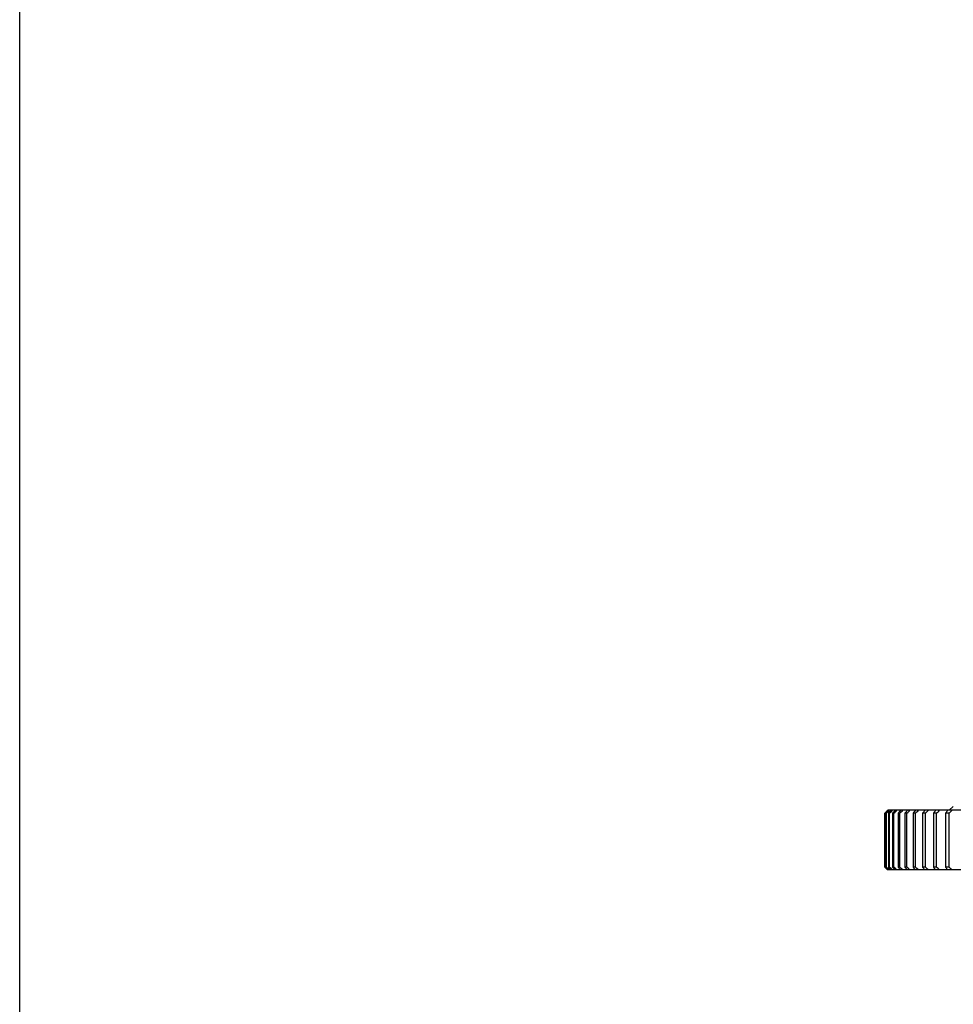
# Model space of a CAD drawing. Header units: millimetres. Extents: x 1009 to 11354, y 2065 to 9958.
# Tile 4 of 18: x 1009 to 2344, y 5797 to 7204. Entities that reach past the tile are written whole.
import ezdxf

# ---------------------------------------------------------------- set-up
doc = ezdxf.new("R2010")
doc.units = ezdxf.units.MM
doc.header["$LTSCALE"] = 50

msp = doc.modelspace()

# ---------------------------------------------------------------- linework, layer by layer
at = {"color": 7, "linetype": 'Continuous', "lineweight": 25}
for p, q in [((2343.7, 6080), (2337.7, 6074.6)), ((2246, 6070.5), (2245.7, 6070.5)), ((2245.7, 6070.5), (2245.7, 5993.5)), ((2246, 5993.5), (2246, 6070.5)), ((2248.3, 6070.5), (2247.5, 6070.5)), ((2247.5, 6070.5), (2247.5, 5993.5)), ((2248.3, 5993.5), (2248.3, 6070.5)), ((2251, 6074.5), (2250, 6074.5)), ((2252.6, 6070.5), (2251.2, 6070.5)), ((2251.2, 6070.5), (2251.2, 5993.5)), ((2252.4, 6074.5), (2251.4, 6074.5)), ((2254.7, 6074.5), (2252.4, 6074.5)), ((2252.6, 5993.5), (2252.6, 6070.5)), ((2256.7, 6074.5), (2255, 6074.5)), ((2260.3, 6074.5), (2256.7, 6074.5)), ((2258.9, 6070.5), (2257, 6070.5)), ((2257, 6070.5), (2257, 5993.5)), ((2258.9, 5993.5), (2258.9, 6070.5)), ((2263.1, 6074.5), (2260.7, 6074.5)), ((2268, 6074.5), (2263.1, 6074.5)), ((2267.1, 6070.5), (2264.7, 6070.5)), ((2264.7, 6070.5), (2264.7, 5993.5)), ((2267.1, 5993.5), (2267.1, 6070.5)), ((2271.4, 6074.5), (2268.3, 6074.5)), ((2277.6, 6074.5), (2271.4, 6074.5)), ((2277.4, 6070.5), (2274.4, 6070.5)), ((2274.4, 6070.5), (2274.4, 5993.5)), ((2277.4, 5993.5), (2277.4, 6070.5)), ((2281.7, 6074.5), (2277.9, 6074.5)), ((2289.1, 6074.5), (2281.7, 6074.5)), ((2289.6, 6070.5), (2286.1, 6070.5)), ((2286.1, 6070.5), (2286.1, 5993.5)), ((2293.9, 6074.5), (2289.5, 6074.5)), ((2289.6, 5993.5), (2289.6, 6070.5)), ((2302.6, 6074.5), (2293.9, 6074.5)), ((2303.7, 6070.5), (2299.7, 6070.5)), ((2299.7, 6070.5), (2299.7, 5993.5)), ((2308, 6074.5), (2303, 6074.5)), ((2303.7, 5993.5), (2303.7, 6070.5)), ((2318, 6074.5), (2308, 6074.5)), ((2315.2, 6070.5), (2315.2, 5993.5)), ((2319.7, 6070.5), (2315.2, 6070.5)), ((2324, 6074.5), (2318.3, 6074.5)), ((2319.7, 5993.5), (2319.7, 6070.5)), ((2335.2, 6074.5), (2324, 6074.5)), ((2332.6, 6070.5), (2332.6, 5993.5)), ((2337.6, 6070.5), (2332.6, 6070.5)), ((2341.9, 6074.5), (2335.6, 6074.5)), ((2337.6, 5993.5), (2337.6, 6070.5)), ((2246, 5993.5), (2245.7, 5993.5)), ((2248.3, 5993.5), (2247.5, 5993.5)), ((2251, 5989.5), (2250, 5989.5)), ((2252.6, 5993.5), (2251.2, 5993.5)), ((2252.4, 5989.5), (2251.4, 5989.5)), ((2254.7, 5989.5), (2252.4, 5989.5)), ((2256.7, 5989.5), (2255, 5989.5)), ((2260.3, 5989.5), (2256.7, 5989.5)), ((2258.9, 5993.5), (2257, 5993.5)), ((2263.1, 5989.5), (2260.7, 5989.5)), ((2268, 5989.5), (2263.1, 5989.5)), ((2267.1, 5993.5), (2264.7, 5993.5)), ((2271.4, 5989.5), (2268.3, 5989.5)), ((2277.6, 5989.5), (2271.4, 5989.5)), ((2277.4, 5993.5), (2274.4, 5993.5)), ((2281.7, 5989.5), (2277.9, 5989.5)), ((2289.1, 5989.5), (2281.7, 5989.5)), ((2289.6, 5993.5), (2286.1, 5993.5)), ((2293.9, 5989.5), (2289.5, 5989.5)), ((2302.6, 5989.5), (2293.9, 5989.5)), ((2303.7, 5993.5), (2299.7, 5993.5)), ((2308, 5989.5), (2303, 5989.5)), ((2318, 5989.5), (2308, 5989.5)), ((2319.7, 5993.5), (2315.2, 5993.5)), ((2324, 5989.5), (2318.3, 5989.5)), ((2335.2, 5989.5), (2324, 5989.5)), ((2337.6, 5993.5), (2332.6, 5993.5)), ((2341.9, 5989.5), (2335.6, 5989.5))]:
    msp.add_line(p, q, dxfattribs=at)
msp.add_lwpolyline([(1009.2, 9958.1), (11354.4, 9958.1), (11354.4, 2065), (1009.2, 2065)], close=True)
for points in [[(2249.7, 6074.5), (2248.4, 6073.2), (2247, 6071.9), (2245.7, 6070.5)], [(2246, 6070.5), (2247.3, 6071.9), (2248.7, 6073.2), (2250, 6074.5)], [(2251.4, 6074.5), (2250.1, 6073.2), (2248.8, 6071.9), (2247.5, 6070.5)], [(2248.3, 6070.5), (2249.6, 6071.9), (2251, 6073.2), (2252.4, 6074.5)], [(2255, 6074.5), (2253.7, 6073.2), (2252.5, 6071.9), (2251.2, 6070.5)], [(2252.6, 6070.5), (2254, 6071.9), (2255.3, 6073.2), (2256.7, 6074.5)], [(2260.7, 6074.5), (2259.4, 6073.2), (2258.2, 6071.9), (2257, 6070.5)], [(2258.9, 6070.5), (2260.3, 6071.9), (2261.7, 6073.2), (2263.1, 6074.5)], [(2268.3, 6074.5), (2267.1, 6073.2), (2265.9, 6071.9), (2264.7, 6070.5)], [(2267.1, 6070.5), (2268.6, 6071.9), (2270, 6073.2), (2271.4, 6074.5)], [(2277.9, 6074.5), (2276.7, 6073.2), (2275.6, 6071.9), (2274.4, 6070.5)], [(2277.4, 6070.5), (2278.8, 6071.9), (2280.2, 6073.2), (2281.7, 6074.5)], [(2289.5, 6074.5), (2288.3, 6073.2), (2287.2, 6071.9), (2286.1, 6070.5)], [(2289.6, 6070.5), (2291, 6071.9), (2292.5, 6073.2), (2293.9, 6074.5)], [(2303, 6074.5), (2301.9, 6073.2), (2300.8, 6071.9), (2299.7, 6070.5)], [(2303.7, 6070.5), (2305.1, 6071.9), (2306.6, 6073.2), (2308, 6074.5)], [(2318.3, 6074.5), (2317.3, 6073.2), (2316.2, 6071.9), (2315.2, 6070.5)], [(2319.7, 6070.5), (2321.2, 6071.9), (2322.6, 6073.2), (2324, 6074.5)], [(2335.6, 6074.5), (2334.6, 6073.2), (2333.6, 6071.9), (2332.6, 6070.5)], [(2337.6, 6070.5), (2339, 6071.9), (2340.5, 6073.2), (2341.9, 6074.5)], [(2245.7, 5993.5), (2247, 5992.2), (2248.4, 5990.9), (2249.7, 5989.5)], [(2250, 5989.5), (2248.7, 5990.9), (2247.3, 5992.2), (2246, 5993.5)], [(2247.5, 5993.5), (2248.8, 5992.2), (2250.1, 5990.9), (2251.4, 5989.5)], [(2252.4, 5989.5), (2251, 5990.9), (2249.6, 5992.2), (2248.3, 5993.5)], [(2251.2, 5993.5), (2252.5, 5992.2), (2253.7, 5990.9), (2255, 5989.5)], [(2256.7, 5989.5), (2255.3, 5990.9), (2254, 5992.2), (2252.6, 5993.5)], [(2257, 5993.5), (2258.2, 5992.2), (2259.4, 5990.9), (2260.7, 5989.5)], [(2263.1, 5989.5), (2261.7, 5990.9), (2260.3, 5992.2), (2258.9, 5993.5)], [(2264.7, 5993.5), (2265.9, 5992.2), (2267.1, 5990.9), (2268.3, 5989.5)], [(2271.4, 5989.5), (2270, 5990.9), (2268.6, 5992.2), (2267.1, 5993.5)], [(2274.4, 5993.5), (2275.6, 5992.2), (2276.7, 5990.9), (2277.9, 5989.5)], [(2281.7, 5989.5), (2280.2, 5990.9), (2278.8, 5992.2), (2277.4, 5993.5)], [(2286.1, 5993.5), (2287.2, 5992.2), (2288.3, 5990.9), (2289.5, 5989.5)], [(2293.9, 5989.5), (2292.5, 5990.9), (2291, 5992.2), (2289.6, 5993.5)], [(2299.7, 5993.5), (2300.8, 5992.2), (2301.9, 5990.9), (2303, 5989.5)], [(2308, 5989.5), (2306.6, 5990.9), (2305.1, 5992.2), (2303.7, 5993.5)], [(2315.2, 5993.5), (2316.2, 5992.2), (2317.3, 5990.9), (2318.3, 5989.5)], [(2324, 5989.5), (2322.6, 5990.9), (2321.2, 5992.2), (2319.7, 5993.5)], [(2332.6, 5993.5), (2333.6, 5992.2), (2334.6, 5990.9), (2335.6, 5989.5)], [(2341.9, 5989.5), (2340.5, 5990.9), (2339, 5992.2), (2337.6, 5993.5)]]:
    msp.add_open_spline(points, degree=3, dxfattribs=at)
for points, knots in [([(2354.3, 6074.5), (2354.2, 6074.5), (2350.1, 6074.5), (2346, 6074.5), (2341.9, 6074.5)], [0, 0, 0, 0, 0.0186127, 1, 1, 1, 1]), ([(2354.3, 5989.5), (2354.2, 5989.5), (2350.1, 5989.5), (2346, 5989.5), (2341.9, 5989.5)], [0, 0, 0, 0, 0.018613, 1, 1, 1, 1])]:
    msp.add_open_spline(points, degree=3, knots=knots, dxfattribs=at)

doc.saveas('drawing.dxf')
